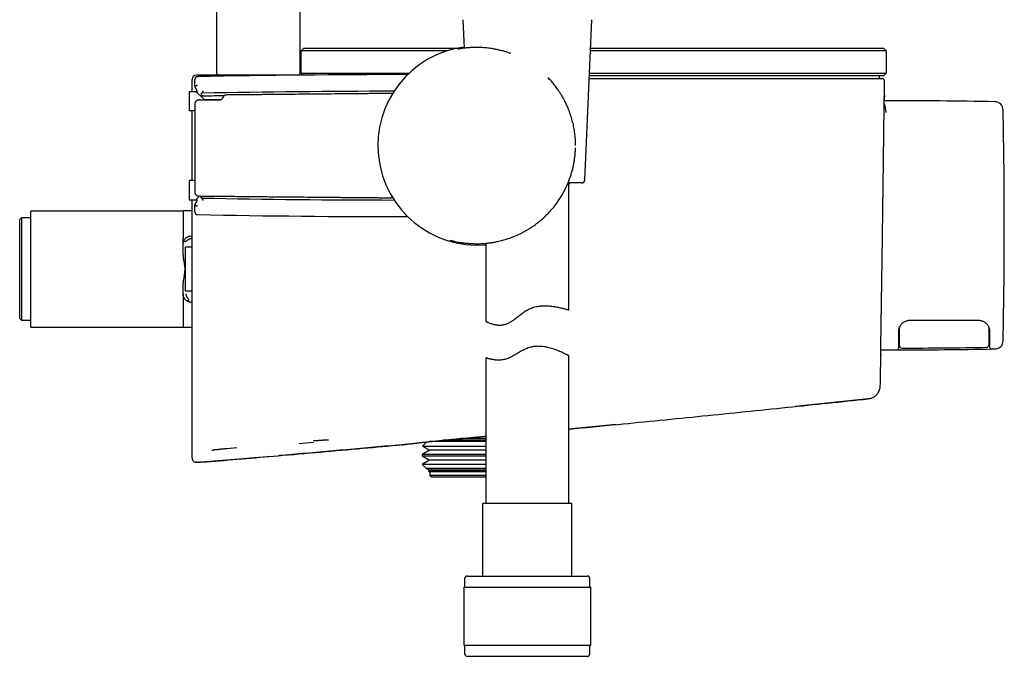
# Model space of a CAD drawing. Header units: millimetres. Extents: x 8 to 1937, y 12 to 2736.
# Tile 89 of 136: x 1397 to 1575, y 1537 to 1652. Entities that reach past the tile are written whole.
import ezdxf

# ---------------------------------------------------------------- set-up
doc = ezdxf.new("R2010")
doc.units = ezdxf.units.MM

msp = doc.modelspace()

# ---------------------------------------------------------------- linework, layer by layer
at = {"color": 7, "linetype": 'Continuous', "lineweight": 30}
for p, q in [((1432.39, 1642.2), (1432.39, 2094.04)), ((1447.39, 2094.04), (1447.39, 1642.2)), ((1476.77, 1651.93), (1477, 1646.78)), ((1498.77, 1622.93), (1500.03, 1651.93)), ((1448.1, 1646.79), (1447.6, 1646.29)), ((1467.9, 1646.29), (1447.6, 1646.29)), ((1447.6, 1642.29), (1447.6, 1646.29)), ((1448.1, 1646.79), (1467.9, 1646.79)), ((1467.9, 1646.79), (1475.82, 1646.79)), ((1473.91, 1646.29), (1467.9, 1646.29)), ((1532.9, 1646.29), (1499.78, 1646.29)), ((1499.81, 1646.79), (1532.9, 1646.79)), ((1532.9, 1646.79), (1552.7, 1646.79)), ((1553.2, 1646.29), (1532.9, 1646.29)), ((1537.69, 1646.79), (1537.69, 1646.79)), ((1539.66, 1646.79), (1539.66, 1646.79)), ((1540.53, 1646.79), (1540.53, 1646.79)), ((1542.72, 1646.79), (1542.72, 1646.79)), ((1553.2, 1646.29), (1552.7, 1646.79)), ((1553.2, 1646.29), (1553.2, 1642.29)), ((1447.6, 1642.29), (1447.97, 1641.91)), ((1447.6, 1642.29), (1467.11, 1642.29)), ((1499.61, 1642.29), (1532.9, 1642.29)), ((1532.9, 1642.29), (1553.2, 1642.29)), ((1552.7, 1641.79), (1553.2, 1642.29)), ((1427.9, 1640.49), (1427.9, 1641.1)), ((1427.9, 1638.99), (1427.9, 1640.49)), ((1428.41, 1639.89), (1428.41, 1641.14)), ((1432.62, 1641.9), (1428.7, 1641.9)), ((1435.02, 1641.9), (1432.69, 1641.9)), ((1444.15, 1641.9), (1435.02, 1641.9)), ((1446.19, 1641.9), (1444.15, 1641.9)), ((1499.57, 1641.29), (1532.51, 1641.29)), ((1532.9, 1641.79), (1499.59, 1641.79)), ((1552.7, 1641.79), (1532.9, 1641.79)), ((1551.9, 1641.79), (1551.9, 1641.29)), ((1552, 1641.29), (1552.4, 1641.29)), ((1427.4, 1638.99), (1427.4, 1635.49)), ((1427.4, 1638.99), (1428.6, 1638.99)), ((1428.41, 1639.89), (1428.41, 1639.89)), ((1428.82, 1639.07), (1428.41, 1639.89)), ((1428.6, 1638.99), (1429.95, 1637.63)), ((1428.6, 1638.99), (1428.6, 1638.99)), ((1428.6, 1638.99), (1428.6, 1638.99)), ((1428.6, 1638.99), (1428.6, 1638.99)), ((1428.6, 1638.99), (1429.96, 1637.63)), ((1429.78, 1638.11), (1429.6, 1638.11)), ((1430.31, 1637.49), (1433.17, 1637.49)), ((1428.1, 1635.49), (1427.4, 1635.49)), ((1427.9, 1622.89), (1427.9, 1635.49)), ((1427.4, 1622.89), (1427.4, 1619.39)), ((1428.1, 1622.89), (1427.4, 1622.89)), ((1498.27, 1622.45), (1495.78, 1622.45)), ((1495.9, 1599.5), (1495.9, 1622.45)), ((1427.4, 1619.39), (1428.6, 1619.39)), ((1427.9, 1616.6), (1427.9, 1619.39)), ((1428.41, 1618.48), (1428.82, 1619.3)), ((1428.6, 1619.39), (1429.3, 1620.09)), ((1428.6, 1619.39), (1429.3, 1620.09)), ((1428.6, 1619.39), (1428.6, 1619.39)), ((1428.6, 1619.39), (1428.6, 1619.39)), ((1428.6, 1619.39), (1428.6, 1619.39)), ((1429.64, 1619.71), (1429.65, 1619.71)), ((1426.3, 1617.36), (1398.8, 1617.36)), ((1398.8, 1596.41), (1398.8, 1617.36)), ((1427.9, 1617.39), (1426.3, 1617.39)), ((1426.3, 1617.39), (1426.3, 1612.45)), ((1428.41, 1618.48), (1428.41, 1618.48)), ((1428.41, 1617.23), (1428.41, 1618.48)), ((1397.1, 1616.14), (1396.8, 1615.84)), ((1396.8, 1597.94), (1396.8, 1615.84)), ((1398.8, 1616.14), (1397.1, 1616.14)), ((1397.1, 1616.14), (1397.1, 1597.64)), ((1427.9, 1613.95), (1427.9, 1616.6)), ((1427.8, 1612.89), (1427.9, 1612.89)), ((1426.3, 1610.01), (1426.3, 1611.42)), ((1426.73, 1602.89), (1426.73, 1610.89)), ((1426.73, 1610.89), (1427.9, 1610.89)), ((1480.9, 1611.55), (1480.9, 1597.47)), ((1426.3, 1602.39), (1426.3, 1603.76)), ((1427.9, 1602.89), (1426.73, 1602.89)), ((1426.3, 1601.33), (1426.3, 1596.39)), ((1427.9, 1600.89), (1427.8, 1600.89)), ((1396.8, 1597.94), (1397.1, 1597.64)), ((1397.1, 1597.64), (1398.8, 1597.64)), ((1398.8, 1596.41), (1426.3, 1596.41)), ((1426.3, 1596.39), (1427.9, 1596.39)), ((1555.41, 1595.68), (1555.4, 1595.22)), ((1555.4, 1595.32), (1555.6, 1595.32)), ((1571.7, 1595.32), (1571.9, 1595.32)), ((1552.21, 1592.29), (1552.66, 1592.29)), ((1555.4, 1592.76), (1555.4, 1592.59)), ((1571.9, 1592.75), (1571.9, 1592.88)), ((1480.9, 1590.89), (1480.9, 1564.58)), ((1495.9, 1564.58), (1495.9, 1591.25)), ((1549.96, 1583.46), (1536.77, 1582.08)), ((1549.96, 1583.46), (1549.96, 1583.46)), ((1504.39, 1578.81), (1495.9, 1577.98)), ((1479.9, 1576.29), (1476.38, 1576.29)), ((1480.9, 1576.29), (1479.9, 1576.29)), ((1434.16, 1574.48), (1436, 1574.64)), ((1449.83, 1575.58), (1447.24, 1575.35)), ((1470.29, 1575.68), (1469.52, 1574.91)), ((1469.52, 1574.91), (1470.78, 1574.18)), ((1469.52, 1574.91), (1480.9, 1574.91)), ((1479.9, 1575.73), (1470.82, 1575.73)), ((1479.9, 1575.98), (1473.25, 1575.98)), ((1473.92, 1576.05), (1480.9, 1576.05)), ((1480.9, 1575.98), (1479.9, 1575.98)), ((1480.9, 1575.73), (1479.9, 1575.73)), ((1427.9, 1572.79), (1427.9, 1572.93)), ((1442.18, 1573.07), (1430.44, 1572.06)), ((1470.78, 1574.18), (1469.42, 1573.4)), ((1469.42, 1573.4), (1469.42, 1573.16)), ((1479.9, 1573.4), (1469.42, 1573.4)), ((1469.42, 1573.16), (1470.78, 1572.38)), ((1469.42, 1573.16), (1480.9, 1573.16)), ((1479.9, 1574.18), (1470.78, 1574.18)), ((1480.9, 1574.18), (1479.9, 1574.18)), ((1480.9, 1573.4), (1479.9, 1573.4)), ((1428.77, 1571.99), (1428.62, 1571.99)), ((1428.77, 1571.99), (1428.94, 1572.01)), ((1429.06, 1572.01), (1428.94, 1572.01)), ((1430.44, 1572.07), (1430.44, 1572.06)), ((1430.44, 1572.06), (1430.44, 1572.06)), ((1470.78, 1572.38), (1469.46, 1571.62)), ((1469.46, 1571.62), (1470.14, 1570.95)), ((1479.9, 1571.62), (1469.46, 1571.62)), ((1470.14, 1570.95), (1470.78, 1570.58)), ((1470.14, 1570.95), (1480.9, 1570.95)), ((1479.9, 1572.38), (1470.78, 1572.38)), ((1480.9, 1572.38), (1479.9, 1572.38)), ((1480.9, 1571.62), (1479.9, 1571.62)), ((1470.78, 1570.58), (1470.61, 1570.48)), ((1470.61, 1570.48), (1470.8, 1570.29)), ((1479.9, 1570.48), (1470.61, 1570.48)), ((1479.9, 1570.58), (1470.78, 1570.58)), ((1470.8, 1570.29), (1470.8, 1569.59)), ((1479.9, 1570.29), (1470.8, 1570.29)), ((1470.8, 1569.59), (1471.1, 1569.29)), ((1479.9, 1569.59), (1470.8, 1569.59)), ((1479.9, 1569.29), (1471.1, 1569.29)), ((1480.9, 1570.58), (1479.9, 1570.58)), ((1480.9, 1570.48), (1479.9, 1570.48)), ((1480.9, 1570.29), (1479.9, 1570.29)), ((1480.9, 1569.59), (1479.9, 1569.59)), ((1480.9, 1569.29), (1479.9, 1569.29)), ((1480.35, 1564.58), (1480.35, 1551.45)), ((1496.45, 1564.58), (1480.35, 1564.58)), ((1496.45, 1551.45), (1496.45, 1564.58)), ((1477.6, 1551.45), (1499.2, 1551.45)), ((1477.1, 1550.95), (1477.1, 1549.45)), ((1499.7, 1549.45), (1499.7, 1550.95)), ((1476.93, 1549.45), (1476.93, 1538.95)), ((1476.93, 1549.45), (1499.88, 1549.45)), ((1499.88, 1538.95), (1499.88, 1549.45)), ((1476.93, 1538.95), (1499.88, 1538.95)), ((1477.1, 1538.95), (1477.1, 1537.45)), ((1499.7, 1537.45), (1499.7, 1538.95)), ((1499.2, 1536.95), (1477.6, 1536.95))]:
    msp.add_line(p, q, dxfattribs=at)
at = {"color": 7, "linetype": 'Continuous', "lineweight": 30, "flags": 128}
for points in [[(1429.77, 1638.13), (1429.71, 1638.23), (1429.66, 1638.32), (1429.62, 1638.4), (1429.59, 1638.46), (1429.58, 1638.52), (1429.57, 1638.57), (1429.57, 1638.61), (1429.58, 1638.63), (1429.61, 1638.65), (1429.64, 1638.66)], [(1495.9, 1622.09), (1496.02, 1622.37), (1496.05, 1622.45)], [(1429.64, 1619.71), (1429.61, 1619.72), (1429.58, 1619.74), (1429.57, 1619.76), (1429.57, 1619.8), (1429.58, 1619.85), (1429.59, 1619.91), (1429.62, 1619.97), (1429.66, 1620.05), (1429.67, 1620.08)], [(1572.21, 1592.45), (1572.28, 1592.46), (1572.36, 1592.46), (1572.44, 1592.46), (1572.51, 1592.46), (1572.59, 1592.46), (1572.66, 1592.46), (1572.74, 1592.46), (1572.82, 1592.46)]]:
    msp.add_lwpolyline(points, dxfattribs=at)
at = {"color": 7, "linetype": 'Continuous', "lineweight": 30}
for centre, radius, start, end in [((1479.4, 1629.19), 17.96, 97.718, 274.7924), ((1467.49, -406.49), 2048.5, 90.02726, 91.07956), ((1432.69, 1642.2), 0.3, 180, 270), ((1447.09, 1642.2), 0.3, 284.7659, 0), ((1428.7, 1641.1), 0.8, 90, 180), ((1428.91, 1641.14), 0.5, 91.0807, 180.001), ((1467.49, -406.49), 2045.5, 90.0877, 91.05994), ((1430.31, 1637.99), 0.5, 225, 270), ((1430.31, 1637.99), 0.5, 225, 270), ((1553.04, 537.29), 1100, 88.96987, 90.01079), ((1572.79, 1635.61), 1.5, 1.1702, 88.9699), ((1428.1, 1634.99), 0.5, 51.6574, 90), ((553.4, 1614.79), 1021.1, 0, 1.17013), ((1428.1, 1623.39), 0.5, 270, 308.9047), ((1498.27, 1622.95), 0.5, 270, 357.5187), ((1467.49, 3664.86), 2045.5, 268.94006, 269.9123), ((1428.91, 1617.23), 0.5, 179.999, 268.9192), ((1467.49, 3664.86), 2048.5, 268.92044, 269.97274), ((553.4, 1614.79), 1021.1, 358.82987, 0), ((1553.04, 2692.29), 1100, 269.98018, 270.10742), ((1555.1, 1592.59), 0.3, 270.1074, 0), ((1553.04, 2692.29), 1100, 270.10742, 270.9984), ((1556, 1593.01), 0.4, 180, 270.1543), ((1553.04, 2692.61), 1100, 270.15432, 270.95159), ((1571.3, 1593.16), 0.4, 270.9516, 0), ((1572.2, 1592.75), 0.3, 180, 270.9984), ((1572.79, 1593.96), 1.5, 271.0301, 358.8298), ((1477.6, 1550.95), 0.5, 90, 180), ((1499.2, 1550.95), 0.5, 0, 90), ((1477.6, 1537.45), 0.5, 180, 270), ((1499.2, 1537.45), 0.5, 270, 0)]:
    msp.add_arc(centre, radius, start, end, dxfattribs=at)
for centre, major_axis, start_param, end_param in [((1428.81, 1637.67), (0.01, 1.4), 5.608947, 6.268147), ((1428.81, 1620.7), (-0.01, 1.4), 3.156631, 3.815831)]:
    msp.add_ellipse(centre, major_axis=major_axis, ratio=0.007618, start_param=start_param, end_param=end_param, dxfattribs=at)
for points, knots in [([(1485.45, 1645.81), (1485.42, 1645.82), (1485.19, 1645.91), (1484.76, 1646.05), (1484.15, 1646.24), (1483.53, 1646.4), (1482.9, 1646.54), (1482.32, 1646.66), (1481.78, 1646.74), (1481.28, 1646.8), (1480.79, 1646.85), (1480.31, 1646.89), (1479.85, 1646.91), (1479.43, 1646.92), (1479.04, 1646.91), (1478.69, 1646.91), (1478.37, 1646.9), (1478.1, 1646.88), (1477.85, 1646.86), (1477.64, 1646.85), (1477.47, 1646.83), (1477.31, 1646.82), (1477.17, 1646.8), (1477.01, 1646.78), (1476.86, 1646.77), (1476.7, 1646.75), (1476.55, 1646.73), (1476.4, 1646.7), (1476.26, 1646.68), (1476.15, 1646.67), (1476.05, 1646.65), (1475.98, 1646.64), (1475.93, 1646.63), (1475.89, 1646.63), (1475.87, 1646.62), (1475.87, 1646.62), (1475.88, 1646.62)], [0, 0, 0, 0, 0.006032, 0.048607, 0.091934, 0.136042, 0.180823, 0.226156, 0.26426, 0.302584, 0.341248, 0.380297, 0.419673, 0.457662, 0.493465, 0.527082, 0.55851, 0.587752, 0.614811, 0.639696, 0.659303, 0.677362, 0.696041, 0.716624, 0.739106, 0.763481, 0.789745, 0.817893, 0.847286, 0.875521, 0.90237, 0.92784, 0.951937, 0.974667, 0.993439, 1, 1, 1, 1]), ([(1466.52, 1642.01), (1466.55, 1642.01), (1466.62, 1642.01), (1466.74, 1642.04), (1466.86, 1642.08), (1466.94, 1642.13), (1466.97, 1642.15)], [0, 0, 0, 0, 0.216041, 0.435967, 0.739886, 1, 1, 1, 1]), ([(1427.9, 1640.49), (1427.9, 1640.53), (1427.91, 1640.59), (1427.92, 1640.7), (1427.96, 1640.78), (1427.97, 1640.82)], [0, 0, 0, 0, 0.290537, 0.562225, 1, 1, 1, 1]), ([(1493.89, 1639.36), (1493.71, 1639.61), (1493.35, 1640.1), (1492.76, 1640.82), (1492.34, 1641.27), (1492.12, 1641.5)], [0, 0, 0, 0, 0.3285346, 0.661859, 1, 1, 1, 1]), ([(1532.51, 1641.29), (1532.81, 1641.29), (1533.4, 1641.29), (1534.3, 1641.29), (1535.19, 1641.29), (1536.07, 1641.29), (1536.94, 1641.29), (1537.79, 1641.29), (1538.61, 1641.29), (1539.4, 1641.29), (1540.19, 1641.29), (1540.95, 1641.29), (1541.73, 1641.29), (1542.52, 1641.29), (1543.32, 1641.29), (1544.09, 1641.29), (1544.83, 1641.29), (1545.54, 1641.29), (1546.23, 1641.29), (1546.88, 1641.29), (1547.49, 1641.29), (1548.07, 1641.29), (1548.61, 1641.29), (1549.12, 1641.29), (1549.59, 1641.29), (1550.02, 1641.29), (1550.41, 1641.29), (1550.76, 1641.29), (1551.08, 1641.29), (1551.35, 1641.29), (1551.58, 1641.29), (1551.77, 1641.29), (1551.9, 1641.29), (1551.98, 1641.29), (1552, 1641.29), (1552, 1641.29)], [0, 0, 0, 0, 0.029473, 0.05884, 0.088128, 0.117359, 0.146558, 0.175749, 0.203286, 0.230854, 0.258472, 0.286096, 0.313711, 0.344519, 0.375313, 0.406089, 0.436845, 0.467578, 0.498285, 0.528974, 0.559659, 0.590348, 0.621049, 0.651764, 0.682497, 0.713249, 0.74402, 0.774812, 0.805624, 0.837928, 0.870259, 0.902623, 0.935026, 0.967481, 1, 1, 1, 1]), ([(1552.9, 1640.78), (1552.9, 1640.82), (1552.9, 1640.89), (1552.86, 1640.99), (1552.83, 1641.06), (1552.78, 1641.11), (1552.73, 1641.17), (1552.65, 1641.23), (1552.53, 1641.28), (1552.45, 1641.28), (1552.4, 1641.29)], [0, 0, 0, 0, 0.14825, 0.275608, 0.375482, 0.449661, 0.545209, 0.672412, 0.826883, 1, 1, 1, 1]), ([(1552.87, 1637.28), (1552.87, 1637.56), (1552.88, 1638.27), (1552.89, 1639.44), (1552.9, 1640.33), (1552.9, 1640.78)], [0, 0, 0, 0, 0.238577, 0.612503, 1, 1, 1, 1]), ([(1428.41, 1639.89), (1428.41, 1639.89), (1428.41, 1639.9), (1428.43, 1639.91), (1428.49, 1639.94), (1428.59, 1639.98), (1428.68, 1640.02), (1428.77, 1640.06), (1428.85, 1640.09), (1428.9, 1640.11), (1428.91, 1640.11)], [0, 0, 0, 0, 0.096893, 0.193796, 0.386678, 0.585564, 0.692492, 0.799445, 0.993514, 1, 1, 1, 1]), ([(1464.06, 1638.51), (1464.04, 1638.53), (1463.98, 1638.56), (1463.88, 1638.59), (1463.74, 1638.61), (1463.59, 1638.6), (1463.42, 1638.6), (1463.18, 1638.6), (1462.87, 1638.6), (1462.5, 1638.6), (1462.1, 1638.59), (1461.68, 1638.59), (1461.22, 1638.58), (1460.73, 1638.58), (1460.2, 1638.57), (1459.63, 1638.57), (1455.66, 1638.53), (1450.3, 1638.48), (1444.89, 1638.43), (1442.82, 1638.41), (1442.08, 1638.4), (1441.34, 1638.4), (1440.61, 1638.39), (1439.9, 1638.38), (1439.21, 1638.38), (1438.55, 1638.37), (1437.92, 1638.36), (1437.34, 1638.36), (1436.8, 1638.35), (1436.31, 1638.35), (1435.86, 1638.35), (1435.47, 1638.34), (1435.1, 1638.34), (1434.77, 1638.33), (1434.52, 1638.33), (1434.33, 1638.33), (1434.19, 1638.33), (1434.04, 1638.33), (1433.89, 1638.3), (1433.76, 1638.25), (1433.67, 1638.18), (1433.59, 1638.11), (1433.52, 1638.02), (1433.46, 1637.9), (1433.42, 1637.76), (1433.35, 1637.63), (1433.25, 1637.53), (1433.15, 1637.47), (1433.04, 1637.43), (1432.93, 1637.42), (1432.8, 1637.43), (1432.62, 1637.42), (1432.38, 1637.43), (1432.07, 1637.42), (1431.73, 1637.42), (1431.36, 1637.42), (1430.95, 1637.42), (1430.54, 1637.42), (1430.15, 1637.42), (1429.81, 1637.42), (1429.5, 1637.43), (1429.27, 1637.42), (1429.11, 1637.43), (1429, 1637.42), (1428.9, 1637.4), (1428.81, 1637.36), (1428.73, 1637.32), (1428.66, 1637.27), (1428.61, 1637.22), (1428.56, 1637.17), (1428.53, 1637.13), (1428.51, 1637.1), (1428.49, 1637.07), (1428.48, 1637.03), (1428.45, 1636.96), (1428.41, 1636.84), (1428.41, 1636.66), (1428.41, 1636.47), (1428.41, 1636.23), (1428.41, 1635.93), (1428.41, 1635.54), (1428.41, 1635.08), (1428.41, 1634.57), (1428.41, 1633.99), (1428.41, 1633.35), (1428.41, 1632.66), (1428.41, 1631.91), (1428.41, 1631.11), (1428.41, 1630.32), (1428.41, 1629.53), (1428.41, 1628.78), (1428.41, 1628.03), (1428.41, 1627.31), (1428.41, 1626.61), (1428.41, 1625.9), (1428.41, 1625.19), (1428.41, 1624.48), (1428.41, 1623.8), (1428.41, 1623.18), (1428.41, 1622.61), (1428.41, 1622.1), (1428.41, 1621.65), (1428.41, 1621.27), (1428.41, 1621), (1428.41, 1620.8), (1428.41, 1620.67), (1428.45, 1620.55), (1428.49, 1620.45), (1428.55, 1620.36), (1428.61, 1620.29), (1428.67, 1620.24), (1428.74, 1620.19), (1428.82, 1620.15), (1428.92, 1620.11), (1429.06, 1620.08), (1429.24, 1620.09), (1429.48, 1620.08), (1429.76, 1620.08), (1430.11, 1620.08), (1430.5, 1620.08), (1430.95, 1620.07), (1431.44, 1620.07), (1431.97, 1620.06), (1432.54, 1620.06), (1433.14, 1620.05), (1433.77, 1620.04), (1434.44, 1620.04), (1435.46, 1620.03), (1436.86, 1620.02), (1438.64, 1620), (1440.47, 1619.98), (1442.34, 1619.96), (1444.25, 1619.95), (1446.18, 1619.93), (1448.14, 1619.91), (1450.15, 1619.89), (1451.76, 1619.88), (1452.94, 1619.86), (1453.7, 1619.86), (1454.47, 1619.85), (1455.24, 1619.84), (1456.02, 1619.84), (1456.77, 1619.83), (1457.53, 1619.82), (1458.26, 1619.81), (1458.98, 1619.81), (1459.64, 1619.8), (1460.27, 1619.8), (1460.84, 1619.79), (1461.35, 1619.79), (1461.82, 1619.78), (1462.24, 1619.78), (1462.62, 1619.77), (1462.97, 1619.77), (1463.25, 1619.77), (1463.47, 1619.77), (1463.65, 1619.76), (1463.8, 1619.76), (1463.93, 1619.79), (1464.01, 1619.83), (1464.05, 1619.85), (1464.06, 1619.86)], [0, 0, 0, 0, 0.000775, 0.002229, 0.003697, 0.005412, 0.007362, 0.009541, 0.013428, 0.01788, 0.022193, 0.026929, 0.03209, 0.037674, 0.043683, 0.050116, 0.056943, 0.178347, 0.231791, 0.240191, 0.248591, 0.256992, 0.26529, 0.273199, 0.281143, 0.28863, 0.29566, 0.302234, 0.30835, 0.31401, 0.318927, 0.323438, 0.327544, 0.331242, 0.334535, 0.336202, 0.337741, 0.339309, 0.341047, 0.342972, 0.343987, 0.345075, 0.346358, 0.347853, 0.349577, 0.351327, 0.352872, 0.354212, 0.355468, 0.356662, 0.358064, 0.3597, 0.36274, 0.366354, 0.370067, 0.374237, 0.378866, 0.383952, 0.388266, 0.392144, 0.395586, 0.398593, 0.399933, 0.401145, 0.40225, 0.403249, 0.404412, 0.405385, 0.406168, 0.406984, 0.407501, 0.407907, 0.40832, 0.408739, 0.409166, 0.41103, 0.413024, 0.415158, 0.41741, 0.421205, 0.425341, 0.43071, 0.436563, 0.4429, 0.450226, 0.458107, 0.466543, 0.475535, 0.485082, 0.493462, 0.502165, 0.510669, 0.518859, 0.526733, 0.534292, 0.542796, 0.550863, 0.558493, 0.565685, 0.571903, 0.577753, 0.583234, 0.587102, 0.590685, 0.592308, 0.593795, 0.595168, 0.596428, 0.597575, 0.598609, 0.599531, 0.60034, 0.601587, 0.602531, 0.604135, 0.6062, 0.608718, 0.612065, 0.615968, 0.620428, 0.625444, 0.631018, 0.637148, 0.643437, 0.650222, 0.657498, 0.665016, 0.672609, 0.69228, 0.712443, 0.733097, 0.754243, 0.77588, 0.79761, 0.819813, 0.842491, 0.865643, 0.874179, 0.882778, 0.89144, 0.900164, 0.908952, 0.917625, 0.925879, 0.934467, 0.942541, 0.9501, 0.957145, 0.963675, 0.969385, 0.974634, 0.979421, 0.983747, 0.987611, 0.991015, 0.993264, 0.995255, 0.996968, 0.998416, 0.999609, 1, 1, 1, 1]), ([(1429.65, 1638.66), (1429.65, 1638.66), (1429.64, 1638.66), (1429.64, 1638.66), (1429.64, 1638.66)], [0, 0, 0, 0, 0.025522, 1, 1, 1, 1]), ([(1429.65, 1638.66), (1429.67, 1638.66), (1429.69, 1638.67), (1429.75, 1638.75), (1429.82, 1638.85), (1429.88, 1638.97), (1429.93, 1639.04), (1429.94, 1639.07), (1429.94, 1639.07)], [0, 0, 0, 0, 0.206566, 0.41283, 0.628359, 0.860618, 0.992365, 1, 1, 1, 1]), ([(1496.01, 1635.35), (1495.95, 1635.49), (1495.85, 1635.77), (1495.68, 1636.17), (1495.52, 1636.52), (1495.39, 1636.8), (1495.29, 1637.01), (1495.21, 1637.17), (1495.14, 1637.31), (1495.05, 1637.48), (1494.87, 1637.81), (1494.6, 1638.27), (1494.25, 1638.84), (1494.01, 1639.19), (1493.89, 1639.36)], [0, 0, 0, 0, 0.104506, 0.199298, 0.284377, 0.359746, 0.402151, 0.44072, 0.475454, 0.51185, 0.565854, 0.720132, 0.864824, 1, 1, 1, 1]), ([(1429.6, 1638.11), (1429.58, 1638.11), (1429.55, 1638.11), (1429.53, 1638.07), (1429.53, 1638.06)], [0, 0, 0, 0, 0.720478, 1, 1, 1, 1]), ([(1429.77, 1638.13), (1429.77, 1638.13), (1429.76, 1638.13), (1429.74, 1638.12), (1429.69, 1638.12), (1429.63, 1638.11), (1429.6, 1638.11)], [0, 0, 0, 0, 0.181205, 0.36444, 0.74197, 1, 1, 1, 1]), ([(1433.68, 1638.18), (1433.33, 1638.18), (1432.03, 1638.16), (1430.73, 1638.13), (1429.78, 1638.11)], [0, 0, 0, 0, 0.268259, 1, 1, 1, 1]), ([(1552.2, 1591.28), (1552.2, 1591.28), (1552.2, 1591.29), (1552.2, 1591.36), (1552.2, 1591.48), (1552.2, 1591.64), (1552.2, 1591.84), (1552.2, 1592.09), (1552.21, 1592.38), (1552.21, 1592.7), (1552.22, 1593.08), (1552.22, 1593.49), (1552.23, 1593.95), (1552.24, 1594.44), (1552.25, 1594.98), (1552.26, 1595.55), (1552.27, 1596.16), (1552.28, 1596.79), (1552.29, 1597.46), (1552.3, 1598.17), (1552.31, 1598.91), (1552.32, 1599.69), (1552.33, 1600.5), (1552.35, 1601.34), (1552.36, 1602.19), (1552.37, 1603.07), (1552.39, 1603.96), (1552.4, 1604.87), (1552.41, 1605.8), (1552.43, 1606.76), (1552.44, 1607.74), (1552.46, 1608.73), (1552.47, 1609.74), (1552.49, 1610.75), (1552.5, 1611.76), (1552.51, 1612.77), (1552.53, 1613.78), (1552.54, 1614.8), (1552.56, 1615.82), (1552.57, 1616.85), (1552.59, 1617.88), (1552.6, 1618.9), (1552.61, 1619.91), (1552.63, 1620.9), (1552.64, 1621.88), (1552.65, 1622.83), (1552.66, 1623.78), (1552.68, 1624.72), (1552.69, 1625.64), (1552.7, 1626.55), (1552.71, 1627.43), (1552.72, 1628.29), (1552.73, 1629.11), (1552.74, 1629.9), (1552.75, 1630.67), (1552.76, 1631.4), (1552.77, 1632.11), (1552.78, 1632.79), (1552.78, 1633.43), (1552.79, 1634.04), (1552.8, 1634.62), (1552.81, 1635.15), (1552.81, 1635.64), (1552.82, 1636.08), (1552.82, 1636.5), (1552.83, 1636.87), (1552.83, 1637.2), (1552.84, 1637.49), (1552.84, 1637.73), (1552.84, 1637.94), (1552.85, 1638.09), (1552.85, 1638.2), (1552.85, 1638.27), (1552.85, 1638.29), (1552.85, 1638.27), (1552.85, 1638.2), (1552.85, 1638.1), (1552.85, 1638), (1552.85, 1637.96)], [0, 0, 0, 0, 0.013336, 0.026661, 0.040004, 0.05339, 0.066745, 0.079775, 0.092797, 0.105836, 0.118915, 0.132222, 0.145489, 0.158741, 0.172003, 0.185354, 0.198473, 0.211553, 0.224617, 0.237691, 0.251043, 0.264357, 0.277658, 0.290974, 0.304301, 0.317354, 0.330396, 0.343451, 0.356545, 0.369854, 0.383146, 0.396448, 0.409785, 0.423142, 0.436201, 0.449229, 0.462249, 0.475286, 0.488541, 0.501801, 0.51509, 0.528436, 0.541826, 0.554911, 0.567945, 0.580952, 0.593956, 0.60719, 0.620434, 0.633713, 0.647053, 0.660452, 0.673552, 0.686595, 0.699605, 0.712607, 0.725853, 0.739098, 0.752369, 0.76569, 0.779074, 0.792175, 0.805229, 0.81826, 0.831294, 0.844579, 0.857889, 0.871249, 0.884687, 0.898185, 0.911362, 0.924467, 0.937525, 0.95056, 0.963809, 0.977064, 0.990351, 1, 1, 1, 1]), ([(1553.16, 1635.14), (1553.16, 1635.2), (1553.15, 1635.33), (1553.14, 1635.52), (1553.12, 1635.71), (1553.09, 1635.89), (1553.05, 1636.06), (1553.03, 1636.18), (1553, 1636.26), (1552.99, 1636.3), (1552.98, 1636.34), (1552.97, 1636.38), (1552.96, 1636.42), (1552.93, 1636.5), (1552.89, 1636.62), (1552.85, 1636.72), (1552.83, 1636.76), (1552.83, 1636.77)], [0, 0, 0, 0, 0.080711, 0.168394, 0.2631, 0.36487, 0.460296, 0.56123, 0.588578, 0.616304, 0.644408, 0.672891, 0.701752, 0.730991, 0.863642, 0.984588, 1, 1, 1, 1]), ([(1497.12, 1629.21), (1497.12, 1629.52), (1497.11, 1630.16), (1497.02, 1631.13), (1496.88, 1632.15), (1496.67, 1633.19), (1496.39, 1634.27), (1496.14, 1634.98), (1496.01, 1635.35)], [0, 0, 0, 0, 0.1472222, 0.3018961, 0.4642931, 0.6346465, 0.8131575, 1, 1, 1, 1]), ([(1476.4, 1611.7), (1476.47, 1611.69), (1476.63, 1611.66), (1476.9, 1611.62), (1477.22, 1611.59), (1477.54, 1611.55), (1477.86, 1611.53), (1478.23, 1611.5), (1478.68, 1611.48), (1479.2, 1611.47), (1479.76, 1611.47), (1480.35, 1611.5), (1480.96, 1611.55), (1481.59, 1611.62), (1482.24, 1611.71), (1482.81, 1611.82), (1483.31, 1611.93), (1483.74, 1612.03), (1484.19, 1612.15), (1484.69, 1612.3), (1485.25, 1612.49), (1485.85, 1612.71), (1486.47, 1612.97), (1487.07, 1613.24), (1487.64, 1613.53), (1488.18, 1613.83), (1488.72, 1614.15), (1489.27, 1614.5), (1489.82, 1614.89), (1490.36, 1615.3), (1490.91, 1615.75), (1491.45, 1616.22), (1491.97, 1616.73), (1492.49, 1617.28), (1493, 1617.86), (1493.49, 1618.47), (1493.96, 1619.12), (1494.41, 1619.8), (1494.81, 1620.47), (1495.17, 1621.13), (1495.49, 1621.79), (1495.78, 1622.46), (1496.06, 1623.17), (1496.31, 1623.9), (1496.51, 1624.62), (1496.69, 1625.32), (1496.83, 1626.01), (1496.94, 1626.72), (1497.03, 1627.45), (1497.09, 1628.15), (1497.1, 1628.61), (1497.11, 1628.81)], [0, 0, 0, 0, 0.010435, 0.02703, 0.042689, 0.057408, 0.071563, 0.085933, 0.106386, 0.12725, 0.148556, 0.170342, 0.192655, 0.21401, 0.235918, 0.258143, 0.271543, 0.285636, 0.300463, 0.316061, 0.334792, 0.354557, 0.375282, 0.396879, 0.414828, 0.433396, 0.452583, 0.472384, 0.492789, 0.513777, 0.535324, 0.557411, 0.580128, 0.603491, 0.627485, 0.652082, 0.677249, 0.70294, 0.729199, 0.751622, 0.774518, 0.797869, 0.821654, 0.845855, 0.870453, 0.891859, 0.913598, 0.935718, 0.958269, 0.981206, 1, 1, 1, 1]), ([(1429.94, 1619.3), (1429.94, 1619.3), (1429.93, 1619.33), (1429.88, 1619.4), (1429.82, 1619.52), (1429.75, 1619.62), (1429.69, 1619.7), (1429.67, 1619.71), (1429.65, 1619.71)], [0, 0, 0, 0, 0.007635, 0.139382, 0.371641, 0.58717, 0.793434, 1, 1, 1, 1]), ([(1428.41, 1618.48), (1428.41, 1618.48), (1428.41, 1618.47), (1428.43, 1618.46), (1428.49, 1618.43), (1428.59, 1618.39), (1428.68, 1618.35), (1428.77, 1618.31), (1428.85, 1618.28), (1428.9, 1618.26), (1428.91, 1618.26)], [0, 0, 0, 0, 0.096893, 0.193796, 0.386678, 0.585564, 0.692492, 0.799445, 0.993514, 1, 1, 1, 1]), ([(1466.98, 1616.21), (1466.95, 1616.23), (1466.88, 1616.28), (1466.76, 1616.33), (1466.64, 1616.36), (1466.55, 1616.36), (1466.52, 1616.36)], [0, 0, 0, 0, 0.231262, 0.49999, 0.776505, 1, 1, 1, 1]), ([(1427.9, 1589.79), (1427.9, 1590.25), (1427.9, 1591.21), (1427.9, 1592.78), (1427.9, 1594.53), (1427.9, 1596.46), (1427.9, 1598.57), (1427.9, 1600.73), (1427.9, 1602.53), (1427.9, 1603.9), (1427.9, 1604.92), (1427.9, 1605.94), (1427.9, 1606.9), (1427.9, 1607.77), (1427.9, 1608.6), (1427.9, 1609.55), (1427.9, 1610.58), (1427.9, 1611.61), (1427.9, 1612.49), (1427.9, 1613.26), (1427.9, 1613.73), (1427.9, 1613.95)], [0, 0, 0, 0, 0.064176, 0.134289, 0.210409, 0.292588, 0.380868, 0.475284, 0.559367, 0.600283, 0.641347, 0.68256, 0.723923, 0.756379, 0.785911, 0.821609, 0.868301, 0.908043, 0.942407, 0.973057, 1, 1, 1, 1]), ([(1426.3, 1611.42), (1426.3, 1611.46), (1426.3, 1611.54), (1426.3, 1611.64), (1426.3, 1611.73), (1426.3, 1611.79), (1426.3, 1611.83), (1426.3, 1611.85), (1426.3, 1611.86), (1426.3, 1611.87), (1426.3, 1611.88), (1426.3, 1611.88), (1426.3, 1611.95), (1426.3, 1612.07), (1426.3, 1612.26), (1426.3, 1612.39), (1426.3, 1612.45)], [0, 0, 0, 0, 0.135132, 0.249594, 0.343387, 0.400168, 0.445322, 0.457791, 0.468967, 0.478852, 0.487446, 0.494749, 0.500761, 0.689989, 0.855884, 1, 1, 1, 1]), ([(1426.3, 1611.42), (1426.31, 1611.49), (1426.31, 1611.62), (1426.35, 1611.75), (1426.36, 1611.81)], [0, 0, 0, 0, 0.5600657, 1, 1, 1, 1]), ([(1426.36, 1611.81), (1426.42, 1611.95), (1426.5, 1612.16), (1426.7, 1612.42), (1426.95, 1612.64), (1427.32, 1612.84), (1427.64, 1612.87), (1427.8, 1612.89)], [0, 0, 0, 0, 0.246119, 0.375984, 0.512242, 0.755992, 1, 1, 1, 1]), ([(1426.36, 1611.81), (1426.37, 1611.82), (1426.38, 1611.85), (1426.4, 1611.87), (1426.43, 1611.89), (1426.5, 1611.91), (1426.59, 1611.91), (1426.7, 1611.9), (1426.77, 1611.88), (1426.8, 1611.88)], [0, 0, 0, 0, 0.081926, 0.169143, 0.26666, 0.378101, 0.650539, 0.815372, 1, 1, 1, 1]), ([(1427.8, 1612.39), (1427.76, 1612.39), (1427.66, 1612.38), (1427.54, 1612.35), (1427.44, 1612.32), (1427.35, 1612.28), (1427.26, 1612.23), (1427.16, 1612.16), (1427.05, 1612.07), (1426.94, 1611.97), (1426.85, 1611.91), (1426.8, 1611.88)], [0, 0, 0, 0, 0.120985, 0.242447, 0.322663, 0.402529, 0.48273, 0.599629, 0.71798, 0.848054, 1, 1, 1, 1]), ([(1474.51, 1612.09), (1474.51, 1612.09), (1474.52, 1612.08), (1474.56, 1612.07), (1474.61, 1612.06), (1474.68, 1612.04), (1474.77, 1612.02), (1474.88, 1612), (1475.03, 1611.96), (1475.22, 1611.92), (1475.38, 1611.89), (1475.45, 1611.87)], [0, 0, 0, 0, 0.036277, 0.124436, 0.219222, 0.320665, 0.428799, 0.543664, 0.662625, 0.836272, 1, 1, 1, 1]), ([(1475.41, 1611.88), (1475.57, 1611.85), (1475.83, 1611.79), (1476.21, 1611.73), (1476.37, 1611.71)], [0, 0, 0, 0, 0.591758, 1, 1, 1, 1]), ([(1426.3, 1611.42), (1426.3, 1611.42), (1426.3, 1611.41), (1426.3, 1611.41), (1426.3, 1611.41), (1426.3, 1611.41), (1426.3, 1611.42), (1426.3, 1611.42)], [0, 0, 0, 0, 0.249526, 0.497813, 0.62303, 0.748932, 1, 1, 1, 1]), ([(1426.3, 1603.76), (1426.3, 1603.87), (1426.31, 1604.09), (1426.34, 1604.46), (1426.39, 1604.87), (1426.45, 1605.29), (1426.52, 1605.71), (1426.59, 1606.1), (1426.64, 1606.5), (1426.66, 1606.91), (1426.63, 1607.34), (1426.57, 1607.79), (1426.49, 1608.24), (1426.41, 1608.68), (1426.36, 1609.12), (1426.31, 1609.57), (1426.3, 1609.87), (1426.3, 1610.01)], [0, 0, 0, 0, 0.051691, 0.110679, 0.177065, 0.25092, 0.313621, 0.376435, 0.43911, 0.501819, 0.568126, 0.644223, 0.715328, 0.782515, 0.853634, 0.930448, 1, 1, 1, 1]), ([(1427.38, 1600.95), (1427.24, 1601), (1427.03, 1601.08), (1426.77, 1601.29), (1426.55, 1601.54), (1426.35, 1601.91), (1426.32, 1602.23), (1426.3, 1602.39)], [0, 0, 0, 0, 0.246119, 0.375984, 0.512242, 0.755992, 1, 1, 1, 1]), ([(1426.8, 1602.39), (1426.8, 1602.34), (1426.81, 1602.25), (1426.83, 1602.13), (1426.87, 1602.02), (1426.91, 1601.94), (1426.96, 1601.85), (1427.03, 1601.75), (1427.12, 1601.64), (1427.21, 1601.52), (1427.28, 1601.43), (1427.31, 1601.39)], [0, 0, 0, 0, 0.120985, 0.242447, 0.322663, 0.402529, 0.48273, 0.599629, 0.71798, 0.848054, 1, 1, 1, 1]), ([(1427.38, 1600.95), (1427.37, 1600.95), (1427.34, 1600.96), (1427.31, 1600.99), (1427.3, 1601.02), (1427.28, 1601.09), (1427.28, 1601.18), (1427.29, 1601.29), (1427.31, 1601.35), (1427.31, 1601.39)], [0, 0, 0, 0, 0.081926, 0.169143, 0.26666, 0.378101, 0.650539, 0.815372, 1, 1, 1, 1]), ([(1427.8, 1600.89), (1427.72, 1600.89), (1427.58, 1600.9), (1427.44, 1600.93), (1427.38, 1600.95)], [0, 0, 0, 0, 0.560044, 1, 1, 1, 1]), ([(1480.9, 1597.47), (1480.91, 1597.47), (1480.92, 1597.46), (1480.99, 1597.42), (1481.11, 1597.36), (1481.28, 1597.28), (1481.49, 1597.19), (1481.74, 1597.09), (1482.04, 1596.99), (1482.35, 1596.9), (1482.66, 1596.84), (1482.96, 1596.79), (1483.28, 1596.77), (1483.59, 1596.77), (1483.88, 1596.8), (1484.15, 1596.85), (1484.43, 1596.92), (1484.72, 1597.01), (1484.99, 1597.14), (1485.27, 1597.28), (1485.54, 1597.45), (1485.83, 1597.64), (1486.13, 1597.86), (1486.44, 1598.09), (1486.74, 1598.33), (1487.06, 1598.58), (1487.38, 1598.82), (1487.7, 1599.06), (1488.04, 1599.29), (1488.4, 1599.5), (1488.77, 1599.7), (1489.17, 1599.86), (1489.58, 1600), (1490, 1600.11), (1490.42, 1600.18), (1490.83, 1600.23), (1491.23, 1600.26), (1491.68, 1600.27), (1492.14, 1600.25), (1492.63, 1600.21), (1493.1, 1600.15), (1493.53, 1600.08), (1493.94, 1600), (1494.32, 1599.92), (1494.66, 1599.84), (1494.97, 1599.76), (1495.25, 1599.69), (1495.44, 1599.63), (1495.58, 1599.6), (1495.67, 1599.57), (1495.74, 1599.55), (1495.82, 1599.53), (1495.88, 1599.51), (1495.91, 1599.5), (1495.9, 1599.5), (1495.9, 1599.5)], [0, 0, 0, 0, 0.0242483, 0.0486915, 0.0737278, 0.0989575, 0.1232009, 0.1475961, 0.1724481, 0.1974609, 0.2155215, 0.2336613, 0.2520903, 0.2706479, 0.2842762, 0.2979846, 0.3119785, 0.3260882, 0.3397203, 0.3534449, 0.3673956, 0.381401, 0.3976109, 0.4138234, 0.4301462, 0.4464695, 0.4630016, 0.479532, 0.4962195, 0.5129013, 0.5302895, 0.547814, 0.5657767, 0.5838925, 0.60128, 0.618788, 0.6366385, 0.6545929, 0.6777498, 0.7010823, 0.7249121, 0.7488969, 0.7724794, 0.7961996, 0.8203473, 0.8446428, 0.8703627, 0.8962686, 0.9095246, 0.9227806, 0.9361432, 0.9495057, 0.9744043, 0.9994838, 1, 1, 1, 1]), ([(1557.4, 1597.59), (1557.33, 1597.58), (1557.19, 1597.58), (1556.98, 1597.55), (1556.78, 1597.49), (1556.58, 1597.41), (1556.39, 1597.32), (1556.21, 1597.2), (1556.04, 1597.06), (1555.94, 1596.95), (1555.89, 1596.9)], [0, 0, 0, 0, 0.1215945, 0.2441437, 0.3676569, 0.4921434, 0.6176122, 0.7440723, 0.871532, 1, 1, 1, 1]), ([(1569.9, 1597.59), (1568.74, 1597.59), (1566.4, 1597.59), (1562.24, 1597.59), (1559.24, 1597.59), (1557.4, 1597.59)], [0, 0, 0, 0, 0.2799987, 0.560001, 1, 1, 1, 1]), ([(1571.32, 1597), (1571.27, 1597.05), (1571.16, 1597.15), (1570.99, 1597.27), (1570.81, 1597.37), (1570.61, 1597.46), (1570.38, 1597.53), (1570.14, 1597.58), (1569.98, 1597.58), (1569.9, 1597.59)], [0, 0, 0, 0, 0.138355, 0.272891, 0.403611, 0.530521, 0.693762, 0.850251, 1, 1, 1, 1]), ([(1555.89, 1596.9), (1555.86, 1596.86), (1555.8, 1596.79), (1555.72, 1596.67), (1555.65, 1596.56), (1555.6, 1596.46), (1555.56, 1596.37), (1555.5, 1596.23), (1555.45, 1596.05), (1555.41, 1595.81), (1555.4, 1595.66), (1555.4, 1595.59)], [0, 0, 0, 0, 0.10201, 0.196504, 0.283499, 0.363015, 0.435078, 0.499725, 0.668771, 0.835266, 1, 1, 1, 1]), ([(1555.6, 1593.03), (1555.6, 1593.03), (1555.6, 1593.05), (1555.6, 1593.08), (1555.6, 1593.11), (1555.6, 1593.13), (1555.6, 1593.14), (1555.6, 1593.14), (1555.6, 1593.15), (1555.6, 1593.15), (1555.6, 1593.16), (1555.6, 1593.17), (1555.6, 1593.18), (1555.6, 1593.2), (1555.6, 1593.21), (1555.6, 1593.23), (1555.6, 1593.25), (1555.6, 1593.28), (1555.6, 1593.31), (1555.6, 1593.35), (1555.6, 1593.4), (1555.6, 1593.46), (1555.6, 1593.53), (1555.6, 1593.62), (1555.6, 1593.73), (1555.6, 1593.87), (1555.6, 1594.06), (1555.6, 1594.27), (1555.6, 1594.5), (1555.6, 1594.73), (1555.6, 1594.95), (1555.6, 1595.19), (1555.6, 1595.39), (1555.6, 1595.57), (1555.6, 1595.71), (1555.6, 1595.86), (1555.6, 1596.01), (1555.6, 1596.16), (1555.6, 1596.31), (1555.6, 1596.41), (1555.6, 1596.45), (1555.6, 1596.45)], [0, 0, 0, 0, 0.084555, 0.164169, 0.230171, 0.237344, 0.244469, 0.251547, 0.258577, 0.265561, 0.272497, 0.279386, 0.305112, 0.325528, 0.343018, 0.358477, 0.381415, 0.402564, 0.421947, 0.446641, 0.469933, 0.49193, 0.515785, 0.538901, 0.561519, 0.593445, 0.627023, 0.66288, 0.701531, 0.735262, 0.773572, 0.803154, 0.845328, 0.865767, 0.887015, 0.909073, 0.931944, 0.95563, 0.980133, 0.998216, 1, 1, 1, 1]), ([(1571.9, 1595.59), (1571.9, 1595.65), (1571.9, 1595.77), (1571.87, 1595.92), (1571.85, 1596.04), (1571.83, 1596.11), (1571.81, 1596.19), (1571.78, 1596.26), (1571.75, 1596.36), (1571.69, 1596.49), (1571.6, 1596.65), (1571.48, 1596.83), (1571.37, 1596.94), (1571.32, 1597)], [0, 0, 0, 0, 0.124115, 0.24842, 0.298295, 0.348279, 0.398396, 0.448668, 0.499116, 0.597406, 0.713601, 0.847782, 1, 1, 1, 1]), ([(1571.7, 1596.46), (1571.7, 1596.43), (1571.7, 1596.25), (1571.7, 1596.04), (1571.7, 1595.85), (1571.7, 1595.79), (1571.7, 1595.73), (1571.7, 1595.68), (1571.7, 1595.62), (1571.7, 1595.54), (1571.7, 1595.43), (1571.7, 1595.3), (1571.7, 1595.19), (1571.7, 1595.08), (1571.7, 1594.97), (1571.7, 1594.85), (1571.7, 1594.74), (1571.7, 1594.58), (1571.7, 1594.39), (1571.7, 1594.2), (1571.7, 1594.04), (1571.7, 1593.93), (1571.7, 1593.83), (1571.7, 1593.75), (1571.7, 1593.68), (1571.7, 1593.62), (1571.7, 1593.54), (1571.7, 1593.47), (1571.7, 1593.4), (1571.7, 1593.36), (1571.7, 1593.32), (1571.7, 1593.3), (1571.7, 1593.26), (1571.7, 1593.22), (1571.7, 1593.18), (1571.7, 1593.17), (1571.7, 1593.16)], [0, 0, 0, 0, 0.0124181, 0.0845946, 0.093479, 0.1022324, 0.1108549, 0.1193467, 0.1277079, 0.1359389, 0.1591863, 0.1790184, 0.1954358, 0.2084397, 0.2284288, 0.247265, 0.2649611, 0.2815325, 0.3208249, 0.3572795, 0.3802624, 0.4023878, 0.4238553, 0.440975, 0.4583955, 0.4762344, 0.4946013, 0.5287165, 0.566224, 0.6003988, 0.63983, 0.6660602, 0.7129838, 0.8016767, 0.8973256, 1, 1, 1, 1]), ([(1555.4, 1595.59), (1555.4, 1595.46), (1555.4, 1595.2), (1555.4, 1594.84), (1555.4, 1594.5), (1555.4, 1594.18), (1555.4, 1593.89), (1555.4, 1593.63), (1555.4, 1593.4), (1555.4, 1593.2), (1555.4, 1593.04), (1555.4, 1592.92), (1555.4, 1592.82), (1555.4, 1592.78), (1555.4, 1592.76)], [0, 0, 0, 0, 0.080788, 0.161397, 0.241762, 0.321856, 0.401721, 0.481493, 0.561141, 0.648378, 0.735771, 0.823575, 0.911747, 1, 1, 1, 1]), ([(1571.9, 1592.88), (1571.9, 1592.89), (1571.9, 1592.9), (1571.9, 1592.93), (1571.9, 1592.96), (1571.9, 1593), (1571.9, 1593.05), (1571.9, 1593.12), (1571.9, 1593.21), (1571.9, 1593.33), (1571.9, 1593.47), (1571.9, 1593.65), (1571.9, 1593.88), (1571.9, 1594.17), (1571.9, 1594.48), (1571.9, 1594.83), (1571.9, 1595.19), (1571.9, 1595.45), (1571.9, 1595.59)], [0, 0, 0, 0, 0.045814, 0.08765, 0.125527, 0.168798, 0.210516, 0.250752, 0.314893, 0.377714, 0.439538, 0.500703, 0.584984, 0.66783, 0.750276, 0.832486, 0.915265, 1, 1, 1, 1]), ([(1495.9, 1591.25), (1495.9, 1591.25), (1495.9, 1591.25), (1495.87, 1591.26), (1495.8, 1591.3), (1495.68, 1591.36), (1495.52, 1591.44), (1495.32, 1591.54), (1495.08, 1591.66), (1494.81, 1591.79), (1494.49, 1591.93), (1494.13, 1592.08), (1493.72, 1592.25), (1493.27, 1592.41), (1492.81, 1592.56), (1492.36, 1592.68), (1491.91, 1592.79), (1491.43, 1592.87), (1490.98, 1592.92), (1490.55, 1592.94), (1490.16, 1592.94), (1489.76, 1592.91), (1489.36, 1592.85), (1488.96, 1592.77), (1488.57, 1592.65), (1488.19, 1592.5), (1487.83, 1592.33), (1487.48, 1592.16), (1487.16, 1591.98), (1486.84, 1591.79), (1486.52, 1591.6), (1486.21, 1591.42), (1485.89, 1591.24), (1485.57, 1591.06), (1485.23, 1590.9), (1484.88, 1590.75), (1484.52, 1590.63), (1484.15, 1590.54), (1483.8, 1590.48), (1483.46, 1590.45), (1483.15, 1590.44), (1482.84, 1590.46), (1482.52, 1590.48), (1482.18, 1590.53), (1481.86, 1590.6), (1481.57, 1590.67), (1481.33, 1590.74), (1481.18, 1590.79), (1481.08, 1590.83), (1481.01, 1590.85), (1480.96, 1590.87), (1480.93, 1590.88), (1480.91, 1590.89), (1480.9, 1590.89), (1480.9, 1590.89)], [0, 0, 0, 0, 0.006647, 0.029796, 0.053111, 0.076936, 0.100931, 0.12415, 0.147511, 0.171296, 0.195217, 0.220716, 0.246369, 0.272502, 0.298804, 0.320389, 0.342089, 0.364189, 0.386456, 0.402958, 0.419556, 0.436486, 0.453546, 0.470054, 0.486695, 0.503738, 0.520898, 0.536225, 0.551554, 0.566993, 0.582434, 0.598131, 0.613827, 0.629676, 0.645523, 0.663238, 0.681092, 0.699422, 0.717916, 0.735631, 0.753454, 0.77157, 0.789771, 0.815259, 0.840931, 0.867152, 0.893559, 0.91964, 0.932782, 0.945923, 0.959385, 0.972846, 0.986423, 1, 1, 1, 1]), ([(1552.12, 1585.82), (1552.13, 1586.29), (1552.15, 1587.33), (1552.18, 1588.92), (1552.21, 1590.58), (1552.23, 1591.7), (1552.24, 1592.26), (1552.24, 1592.29)], [0, 0, 0, 0, 0.218691, 0.481938, 0.738628, 0.988759, 1, 1, 1, 1]), ([(1552.21, 1591.47), (1552.2, 1591.44), (1552.2, 1591.36), (1552.2, 1591.29), (1552.2, 1591.28), (1552.2, 1591.28)], [0, 0, 0, 0, 0.321861, 0.661012, 1, 1, 1, 1]), ([(1427.9, 1575.62), (1427.9, 1575.65), (1427.9, 1575.72), (1427.9, 1575.83), (1427.9, 1575.94), (1427.9, 1576.06), (1427.9, 1576.17), (1427.9, 1576.29), (1427.9, 1576.4), (1427.9, 1576.51), (1427.9, 1576.59), (1427.9, 1576.66), (1427.9, 1576.69), (1427.9, 1576.72), (1427.9, 1576.76), (1427.9, 1576.81), (1427.9, 1576.85), (1427.9, 1576.9), (1427.9, 1577.01), (1427.9, 1577.17), (1427.9, 1577.42), (1427.9, 1577.68), (1427.9, 1577.95), (1427.9, 1578.22), (1427.9, 1578.43), (1427.9, 1578.56), (1427.9, 1578.63), (1427.9, 1578.69), (1427.9, 1578.75), (1427.9, 1578.82), (1427.9, 1578.89), (1427.9, 1579.08), (1427.9, 1579.41), (1427.9, 1579.91), (1427.9, 1580.45), (1427.9, 1580.94), (1427.9, 1581.35), (1427.9, 1581.68), (1427.9, 1582.02), (1427.9, 1582.37), (1427.9, 1582.72), (1427.9, 1583.22), (1427.9, 1583.88), (1427.9, 1584.72), (1427.9, 1585.62), (1427.9, 1586.58), (1427.9, 1587.6), (1427.9, 1588.66), (1427.9, 1589.41), (1427.9, 1589.79)], [0, 0, 0, 0, 0.0306863, 0.0603036, 0.0888525, 0.1163337, 0.1427481, 0.1680966, 0.1895224, 0.2101243, 0.2299033, 0.2355743, 0.2411739, 0.2467022, 0.2529817, 0.2603189, 0.2676231, 0.2748943, 0.2821326, 0.3146209, 0.3464375, 0.3775893, 0.4080839, 0.4343818, 0.4601828, 0.4659072, 0.471607, 0.4772821, 0.4829327, 0.4885589, 0.4941607, 0.4997383, 0.5366065, 0.5727761, 0.6082778, 0.6431437, 0.6611651, 0.6790265, 0.6967332, 0.7142906, 0.7317041, 0.7489795, 0.7841537, 0.8194778, 0.8549999, 0.8907674, 0.9268266, 0.9632228, 1, 1, 1, 1]), ([(1549.96, 1583.46), (1550.07, 1583.48), (1550.29, 1583.51), (1550.61, 1583.62), (1550.9, 1583.76), (1551.15, 1583.92), (1551.35, 1584.1), (1551.53, 1584.28), (1551.66, 1584.45), (1551.77, 1584.61), (1551.85, 1584.75), (1551.91, 1584.88), (1551.96, 1585), (1552.01, 1585.15), (1552.06, 1585.34), (1552.11, 1585.57), (1552.11, 1585.74), (1552.12, 1585.82)], [0, 0, 0, 0, 0.098426, 0.19382, 0.284683, 0.369759, 0.448082, 0.51898, 0.582044, 0.637087, 0.684078, 0.723091, 0.756758, 0.795464, 0.856225, 0.926623, 1, 1, 1, 1]), ([(1495.9, 1577.99), (1498.85, 1578.27), (1506.9, 1579.04), (1520.06, 1580.36), (1535.13, 1581.89), (1545.1, 1582.95), (1549.96, 1583.46)], [0, 0, 0, 0, 0.163276, 0.44672, 0.730163, 1, 1, 1, 1]), ([(1465.73, 1575.16), (1465.73, 1575.16), (1465.74, 1575.16), (1465.81, 1575.17), (1465.93, 1575.18), (1466.09, 1575.2), (1466.29, 1575.22), (1466.54, 1575.25), (1466.82, 1575.29), (1467.15, 1575.33), (1467.51, 1575.37), (1467.92, 1575.42), (1468.36, 1575.46), (1468.83, 1575.52), (1469.34, 1575.57), (1469.89, 1575.63), (1470.46, 1575.69), (1471.07, 1575.76), (1471.7, 1575.82), (1472.37, 1575.89), (1473.06, 1575.96), (1473.76, 1576.03), (1474.49, 1576.1), (1475.24, 1576.17), (1476, 1576.25), (1476.77, 1576.32), (1477.55, 1576.39), (1478.33, 1576.47), (1479.12, 1576.54), (1479.91, 1576.62), (1480.51, 1576.67), (1480.84, 1576.7), (1480.9, 1576.71)], [0, 0, 0, 0, 0.034467, 0.068732, 0.103081, 0.137853, 0.172258, 0.20626, 0.240172, 0.274533, 0.308621, 0.342586, 0.376533, 0.41054, 0.444667, 0.478966, 0.512481, 0.546459, 0.580961, 0.615306, 0.649248, 0.683508, 0.718168, 0.752354, 0.786514, 0.820743, 0.855162, 0.889423, 0.923463, 0.957394, 0.991395, 1, 1, 1, 1]), ([(1465.85, 1575.18), (1465.87, 1575.18), (1465.91, 1575.18), (1466.03, 1575.2), (1466.18, 1575.22), (1466.36, 1575.24), (1466.56, 1575.26), (1466.78, 1575.29), (1467.02, 1575.31), (1467.26, 1575.34), (1467.52, 1575.37), (1467.78, 1575.4), (1468.04, 1575.43), (1468.31, 1575.46), (1468.59, 1575.49), (1468.87, 1575.53), (1469.15, 1575.56), (1469.44, 1575.59), (1469.74, 1575.62), (1470.11, 1575.66), (1470.56, 1575.71), (1471.09, 1575.76), (1471.66, 1575.82), (1472.28, 1575.88), (1472.96, 1575.95), (1473.65, 1576.02), (1474.36, 1576.09), (1475.09, 1576.16), (1475.83, 1576.23), (1476.59, 1576.31), (1477.36, 1576.38), (1478.13, 1576.45), (1478.92, 1576.53), (1479.7, 1576.6), (1480.36, 1576.66), (1480.76, 1576.7), (1480.9, 1576.71)], [0, 0, 0, 0, 0.028467, 0.062375, 0.095029, 0.126444, 0.156631, 0.185598, 0.213311, 0.239741, 0.264894, 0.288776, 0.31139, 0.332739, 0.35515, 0.375978, 0.39601, 0.416037, 0.436059, 0.456086, 0.487597, 0.519148, 0.550724, 0.586611, 0.62248, 0.658302, 0.694048, 0.729796, 0.765624, 0.801506, 0.837411, 0.873308, 0.909165, 0.944951, 0.980704, 1, 1, 1, 1]), ([(1427.9, 1575.01), (1427.9, 1575.06), (1427.9, 1575.16), (1427.9, 1575.31), (1427.9, 1575.46), (1427.9, 1575.57), (1427.9, 1575.62)], [0, 0, 0, 0, 0.280001, 0.560004, 0.780004, 1, 1, 1, 1]), ([(1427.9, 1572.93), (1427.9, 1573.02), (1427.9, 1573.19), (1427.9, 1573.5), (1427.9, 1573.81), (1427.9, 1574.1), (1427.9, 1574.36), (1427.9, 1574.65), (1427.9, 1574.89), (1427.9, 1575.01)], [0, 0, 0, 0, 0.186669, 0.373333, 0.559994, 0.669991, 0.779988, 0.88999, 1, 1, 1, 1]), ([(1430.44, 1572.07), (1434.76, 1572.43), (1444.19, 1573.24), (1456, 1574.28), (1463.5, 1574.96), (1465.88, 1575.18)], [0, 0, 0, 0, 0.365298, 0.79824, 1, 1, 1, 1]), ([(1431.46, 1574.17), (1431.46, 1574.17), (1431.46, 1574.17), (1431.48, 1574.17), (1431.52, 1574.18), (1431.57, 1574.19), (1431.61, 1574.2), (1431.66, 1574.21), (1431.71, 1574.22), (1431.76, 1574.23), (1431.8, 1574.23), (1431.86, 1574.24), (1431.94, 1574.25), (1432.05, 1574.27), (1432.18, 1574.29), (1432.35, 1574.31), (1432.55, 1574.33), (1432.79, 1574.36), (1433.05, 1574.39), (1433.31, 1574.41), (1433.57, 1574.44), (1433.86, 1574.46), (1434.05, 1574.48), (1434.15, 1574.49)], [0, 0, 0, 0, 0.007458, 0.042588, 0.081017, 0.115918, 0.147136, 0.183028, 0.212373, 0.235174, 0.257899, 0.288028, 0.325573, 0.370528, 0.422888, 0.482661, 0.549891, 0.624644, 0.706975, 0.773735, 0.844795, 0.920189, 1, 1, 1, 1]), ([(1465.73, 1575.16), (1462.44, 1574.86), (1455.85, 1574.27), (1448.49, 1573.61), (1444.41, 1573.26), (1443.63, 1573.2)], [0, 0, 0, 0, 0.4471204, 0.8942412, 1, 1, 1, 1]), ([(1449.83, 1575.89), (1449.92, 1575.9), (1450.11, 1575.91), (1450.37, 1575.94), (1450.61, 1575.95), (1450.83, 1575.97), (1451.03, 1575.99), (1451.21, 1576), (1451.35, 1576.01), (1451.46, 1576.01), (1451.58, 1576.02), (1451.71, 1576.03), (1451.86, 1576.03), (1452.03, 1576.03), (1452.2, 1576.03), (1452.35, 1576.03), (1452.44, 1576.03), (1452.48, 1576.02), (1452.5, 1576.02), (1452.5, 1576.02), (1452.5, 1576.02)], [0, 0, 0, 0, 0.0787004, 0.1505505, 0.2155663, 0.2737312, 0.34059, 0.3952406, 0.4377157, 0.4744718, 0.5136633, 0.5600942, 0.6139059, 0.6752559, 0.7560518, 0.8370873, 0.9181495, 0.9585085, 0.9950686, 1, 1, 1, 1]), ([(1427.9, 1572.79), (1427.9, 1572.74), (1427.91, 1572.63), (1427.96, 1572.48), (1428.04, 1572.33), (1428.16, 1572.19), (1428.3, 1572.09), (1428.45, 1572.02), (1428.61, 1571.99), (1428.72, 1571.99), (1428.77, 1571.99)], [0, 0, 0, 0, 0.11558, 0.238872, 0.3679, 0.5, 0.6321, 0.761128, 0.88442, 1, 1, 1, 1]), ([(1428.94, 1572.01), (1429.04, 1572.01), (1429.24, 1572.03), (1429.52, 1572.05), (1429.78, 1572.07), (1430, 1572.09), (1430.19, 1572.1), (1430.33, 1572.11), (1430.43, 1572.11), (1430.44, 1572.11), (1430.44, 1572.11)], [0, 0, 0, 0, 0.127787, 0.252749, 0.376357, 0.49945, 0.622557, 0.746255, 0.871511, 1, 1, 1, 1]), ([(1430.21, 1572.1), (1430.22, 1572.1), (1430.25, 1572.08), (1430.33, 1572.06), (1430.4, 1572.06), (1430.44, 1572.06)], [0, 0, 0, 0, 0.092791, 0.498302, 1, 1, 1, 1])]:
    msp.add_open_spline(points, degree=3, knots=knots, dxfattribs=at)
msp.add_open_spline([(1426.3, 1602.39), (1426.3, 1602.21), (1426.3, 1601.85), (1426.3, 1601.5), (1426.3, 1601.33)], degree=3, dxfattribs=at)

doc.saveas('drawing.dxf')
